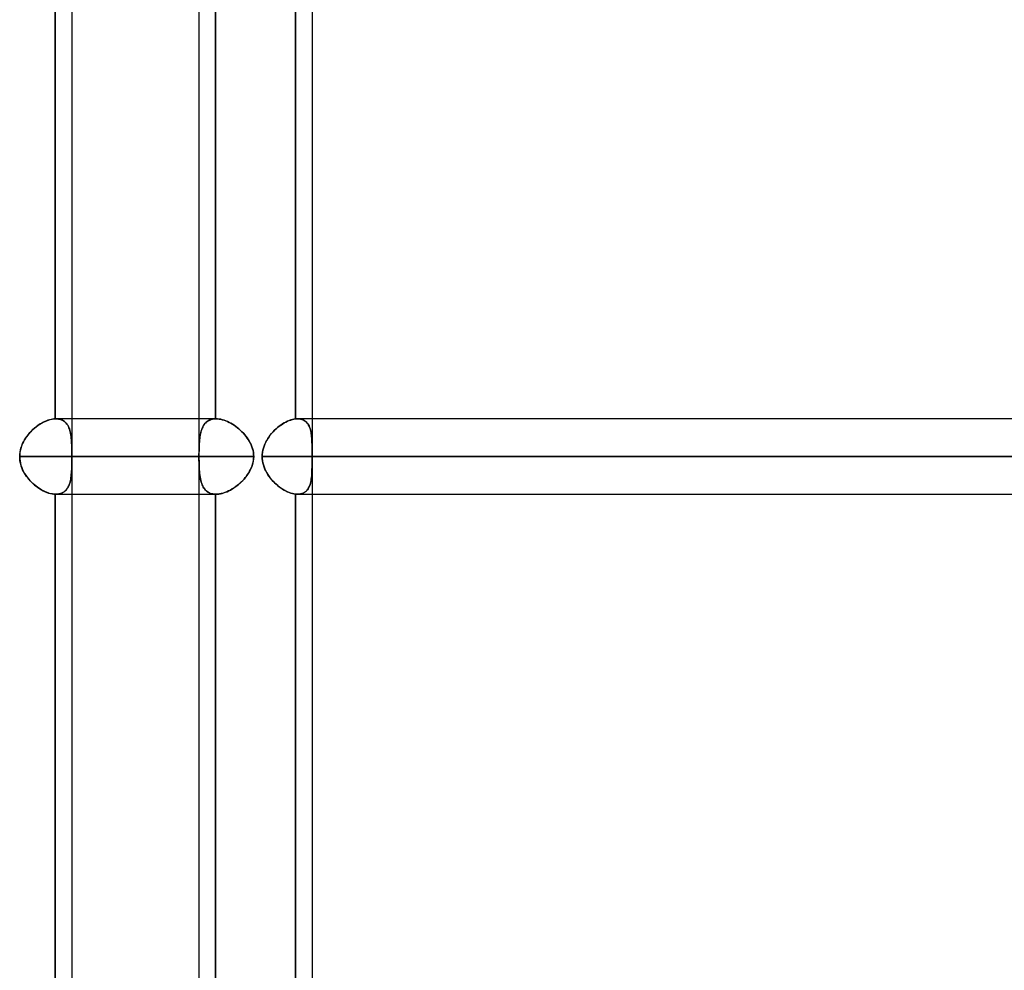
# Model space of a CAD drawing. Header units: millimetres. Extents: x -185 to 185, y -54 to 130.
# Tile 4 of 76: x -101 to -84, y 16 to 32. Entities that reach past the tile are written whole.
import ezdxf

# ---------------------------------------------------------------- set-up
doc = ezdxf.new("R2010")
doc.units = ezdxf.units.MM
doc.layers.add('MAIN-1', color=7, linetype='Continuous')
doc.layers.add('MAIN-2', color=7, linetype='Continuous')

msp = doc.modelspace()

# ---------------------------------------------------------------- linework, layer by layer
at = {"layer": 'MAIN-1'}
for p, q in [((-97.715, 37.447), (-97.715, 1.429)), ((-100.13, 25.282), (-100.13, 36.813)), ((-99.851, 36.813), (-99.851, 25.282)), ((-96.089, 25.28), (-96.089, 36.815)), ((-95.81, 36.813), (-95.81, 25.282)), ((-100.421, 25.17), (-100.392, 25.19)), ((-100.392, 25.19), (-100.362, 25.208)), ((-100.362, 25.208), (-100.332, 25.224)), ((-100.332, 25.224), (-100.302, 25.239)), ((-100.302, 25.239), (-100.273, 25.251)), ((-100.273, 25.251), (-100.243, 25.262)), ((-100.243, 25.262), (-100.214, 25.27)), ((-100.214, 25.27), (-100.185, 25.276)), ((-100.185, 25.276), (-100.157, 25.28)), ((-100.157, 25.28), (-100.13, 25.282)), ((-100.13, 25.282), (-100.128, 25.282)), ((-100.128, 25.282), (-100.127, 25.282)), ((-100.127, 25.282), (-100.125, 25.282)), ((-100.125, 25.282), (-100.124, 25.282)), ((-100.124, 25.282), (-100.122, 25.282)), ((-100.122, 25.282), (-100.121, 25.282)), ((-97.715, 25.282), (-100.121, 25.282)), ((-96.336, 25.177), (-96.308, 25.195)), ((-96.308, 25.195), (-96.28, 25.212)), ((-96.28, 25.212), (-96.252, 25.227)), ((-96.252, 25.227), (-96.224, 25.241)), ((-96.224, 25.241), (-96.196, 25.253)), ((-96.196, 25.253), (-96.168, 25.262)), ((-96.168, 25.262), (-96.141, 25.27)), ((-96.141, 25.27), (-96.115, 25.276)), ((-96.115, 25.276), (-96.089, 25.28)), ((-96.089, 25.28), (-96.083, 25.281)), ((-96.083, 25.281), (-96.076, 25.282)), ((-96.076, 25.282), (-96.07, 25.282)), ((-96.07, 25.282), (-96.064, 25.282)), ((-96.064, 25.282), (-96.058, 25.282)), ((-96.058, 25.282), (-96.053, 25.282)), ((96.053, 25.282), (-96.053, 25.282)), ((-100.605, 24.992), (-100.582, 25.021)), ((-100.582, 25.021), (-100.557, 25.05)), ((-100.557, 25.05), (-100.532, 25.076)), ((-100.532, 25.076), (-100.505, 25.102)), ((-100.505, 25.102), (-100.478, 25.126)), ((-100.478, 25.126), (-100.45, 25.149)), ((-100.45, 25.149), (-100.421, 25.17)), ((-96.513, 25.009), (-96.49, 25.037)), ((-96.49, 25.037), (-96.466, 25.063)), ((-96.466, 25.063), (-96.442, 25.089)), ((-96.442, 25.089), (-96.416, 25.113)), ((-96.416, 25.113), (-96.39, 25.135)), ((-96.39, 25.135), (-96.363, 25.157)), ((-96.363, 25.157), (-96.336, 25.177)), ((-100.695, 24.829), (-100.681, 24.864)), ((-100.681, 24.864), (-100.665, 24.897)), ((-100.665, 24.897), (-100.646, 24.93)), ((-100.646, 24.93), (-100.626, 24.962)), ((-100.626, 24.962), (-100.605, 24.992)), ((-96.618, 24.823), (-96.605, 24.856)), ((-96.605, 24.856), (-96.59, 24.888)), ((-96.59, 24.888), (-96.573, 24.92)), ((-96.573, 24.92), (-96.554, 24.951)), ((-96.554, 24.951), (-96.534, 24.981)), ((-96.534, 24.981), (-96.513, 25.009)), ((-100.728, 24.684), (-100.723, 24.721)), ((-100.723, 24.721), (-100.716, 24.758)), ((-100.716, 24.758), (-100.707, 24.794)), ((-100.707, 24.794), (-100.695, 24.829)), ((-96.648, 24.683), (-96.644, 24.718)), ((-96.644, 24.718), (-96.638, 24.754)), ((-96.638, 24.754), (-96.629, 24.789)), ((-96.629, 24.789), (-96.618, 24.823)), ((-100.729, 24.647), (-100.728, 24.684)), ((-97.715, 24.647), (-100.729, 24.647)), ((-100.728, 24.615), (-100.729, 24.647)), ((-100.725, 24.583), (-100.728, 24.615)), ((-100.719, 24.55), (-100.725, 24.583)), ((-100.712, 24.518), (-100.719, 24.55)), ((-96.649, 24.647), (-96.648, 24.683)), ((96.649, 24.647), (-96.649, 24.647)), ((-96.648, 24.612), (-96.649, 24.647)), ((-96.644, 24.576), (-96.648, 24.612)), ((-96.637, 24.54), (-96.644, 24.576)), ((-96.628, 24.505), (-96.637, 24.54)), ((-100.703, 24.487), (-100.712, 24.518)), ((-100.691, 24.456), (-100.703, 24.487)), ((-100.679, 24.426), (-100.691, 24.456)), ((-100.664, 24.397), (-100.679, 24.426)), ((-100.648, 24.368), (-100.664, 24.397)), ((-100.631, 24.34), (-100.648, 24.368)), ((-96.617, 24.471), (-96.628, 24.505)), ((-96.604, 24.437), (-96.617, 24.471)), ((-96.589, 24.405), (-96.604, 24.437)), ((-96.572, 24.373), (-96.589, 24.405)), ((-96.553, 24.342), (-96.572, 24.373)), ((-100.613, 24.314), (-100.631, 24.34)), ((-100.593, 24.288), (-100.613, 24.314)), ((-100.572, 24.262), (-100.593, 24.288)), ((-100.551, 24.238), (-100.572, 24.262)), ((-100.528, 24.215), (-100.551, 24.238)), ((-100.505, 24.193), (-100.528, 24.215)), ((-100.481, 24.172), (-100.505, 24.193)), ((-96.533, 24.313), (-96.553, 24.342)), ((-96.511, 24.284), (-96.533, 24.313)), ((-96.489, 24.256), (-96.511, 24.284)), ((-96.465, 24.23), (-96.489, 24.256)), ((-96.44, 24.205), (-96.465, 24.23)), ((-96.414, 24.181), (-96.44, 24.205)), ((-100.457, 24.152), (-100.481, 24.172)), ((-100.432, 24.133), (-100.457, 24.152)), ((-100.407, 24.115), (-100.432, 24.133)), ((-100.381, 24.099), (-100.407, 24.115)), ((-100.356, 24.083), (-100.381, 24.099)), ((-100.33, 24.069), (-100.356, 24.083)), ((-100.304, 24.057), (-100.33, 24.069)), ((-100.278, 24.046), (-100.304, 24.057)), ((-100.252, 24.036), (-100.278, 24.046)), ((-100.227, 24.028), (-100.252, 24.036)), ((-100.202, 24.022), (-100.227, 24.028)), ((-96.388, 24.158), (-96.414, 24.181)), ((-96.361, 24.137), (-96.388, 24.158)), ((-96.334, 24.117), (-96.361, 24.137)), ((-96.307, 24.099), (-96.334, 24.117)), ((-96.279, 24.082), (-96.307, 24.099)), ((-96.251, 24.067), (-96.279, 24.082)), ((-96.223, 24.054), (-96.251, 24.067)), ((-96.195, 24.042), (-96.223, 24.054)), ((-96.168, 24.032), (-96.195, 24.042)), ((-96.141, 24.024), (-96.168, 24.032)), ((-96.114, 24.019), (-96.141, 24.024)), ((-100.177, 24.017), (-100.202, 24.022)), ((-100.153, 24.014), (-100.177, 24.017)), ((-100.13, 24.013), (-100.153, 24.014)), ((-100.129, 24.013), (-100.13, 24.013)), ((-100.13, 12.482), (-100.13, 24.013)), ((-100.127, 24.013), (-100.129, 24.013)), ((-100.126, 24.013), (-100.127, 24.013)), ((-100.125, 24.013), (-100.126, 24.013)), ((-100.123, 24.013), (-100.125, 24.013)), ((-100.122, 24.013), (-100.123, 24.013)), ((-100.121, 24.013), (-100.122, 24.013)), ((-100.121, 24.013), (-97.715, 24.013)), ((-99.851, 24.013), (-99.851, 12.483)), ((-96.089, 24.015), (-96.114, 24.019)), ((-96.084, 24.014), (-96.089, 24.015)), ((-96.089, 12.48), (-96.089, 24.015)), ((-96.078, 24.014), (-96.084, 24.014)), ((-96.073, 24.013), (-96.078, 24.014)), ((-96.068, 24.013), (-96.073, 24.013)), ((-96.063, 24.013), (-96.068, 24.013)), ((-96.058, 24.013), (-96.063, 24.013)), ((-96.053, 24.013), (-96.058, 24.013)), ((-96.053, 24.013), (96.053, 24.013)), ((-95.81, 24.013), (-95.81, 12.483))]:
    msp.add_line(p, q, dxfattribs=at)
at = {"layer": 'MAIN-2'}
for p, q in [((-100.13, 36.813), (-100.13, 25.282)), ((-97.436, 25.282), (-97.436, 36.813)), ((-97.436, 36.813), (-97.436, 25.282)), ((-96.089, 36.815), (-96.089, 25.28)), ((-100.382, 25.196), (-100.408, 25.179)), ((-100.356, 25.211), (-100.382, 25.196)), ((-100.33, 25.225), (-100.356, 25.211)), ((-100.304, 25.238), (-100.33, 25.225)), ((-100.279, 25.249), (-100.304, 25.238)), ((-100.253, 25.258), (-100.279, 25.249)), ((-100.227, 25.266), (-100.253, 25.258)), ((-100.202, 25.273), (-100.227, 25.266)), ((-100.177, 25.278), (-100.202, 25.273)), ((-100.153, 25.281), (-100.177, 25.278)), ((-100.13, 25.282), (-100.153, 25.281)), ((-100.128, 25.282), (-100.13, 25.282)), ((-100.127, 25.282), (-100.128, 25.282)), ((-100.125, 25.282), (-100.127, 25.282)), ((-100.124, 25.282), (-100.125, 25.282)), ((-100.122, 25.282), (-100.124, 25.282)), ((-100.121, 25.282), (-100.122, 25.282)), ((-100.121, 25.282), (-100.097, 25.282)), ((-100.096, 25.282), (-100.121, 25.282)), ((-100.097, 25.282), (-100.074, 25.279)), ((-100.073, 25.279), (-100.096, 25.282)), ((-100.074, 25.279), (-100.052, 25.274)), ((-100.051, 25.274), (-100.073, 25.279)), ((-100.052, 25.274), (-100.031, 25.267)), ((-100.031, 25.267), (-100.051, 25.274)), ((-100.011, 25.259), (-100.031, 25.267)), ((-100.031, 25.267), (-100.011, 25.259)), ((-99.993, 25.248), (-100.011, 25.259)), ((-100.011, 25.259), (-99.993, 25.248)), ((-99.976, 25.236), (-99.993, 25.248)), ((-99.993, 25.248), (-99.976, 25.236)), ((-99.96, 25.223), (-99.976, 25.236)), ((-99.976, 25.236), (-99.96, 25.223)), ((-99.946, 25.208), (-99.96, 25.223)), ((-99.96, 25.223), (-99.946, 25.207)), ((-99.933, 25.191), (-99.946, 25.208)), ((-99.946, 25.207), (-99.933, 25.191)), ((-99.921, 25.173), (-99.933, 25.191)), ((-99.933, 25.191), (-99.921, 25.173)), ((-99.851, 25.282), (-99.851, 24.013)), ((-97.427, 25.282), (-97.715, 25.282)), ((-97.635, 25.17), (-97.621, 25.19)), ((-97.617, 25.196), (-97.629, 25.179)), ((-97.621, 25.19), (-97.607, 25.208)), ((-97.603, 25.211), (-97.617, 25.196)), ((-97.607, 25.208), (-97.59, 25.224)), ((-97.589, 25.225), (-97.603, 25.211)), ((-97.59, 25.224), (-97.572, 25.239)), ((-97.574, 25.238), (-97.589, 25.225)), ((-97.557, 25.249), (-97.574, 25.238)), ((-97.572, 25.239), (-97.553, 25.251)), ((-97.539, 25.258), (-97.557, 25.249)), ((-97.553, 25.251), (-97.532, 25.262)), ((-97.521, 25.266), (-97.539, 25.258)), ((-97.532, 25.262), (-97.51, 25.27)), ((-97.501, 25.273), (-97.521, 25.266)), ((-97.51, 25.27), (-97.487, 25.276)), ((-97.48, 25.278), (-97.501, 25.273)), ((-97.487, 25.276), (-97.462, 25.28)), ((-97.458, 25.281), (-97.48, 25.278)), ((-97.462, 25.28), (-97.436, 25.282)), ((-97.436, 25.282), (-97.458, 25.281)), ((-97.436, 25.282), (-97.434, 25.282)), ((-97.434, 25.282), (-97.436, 25.282)), ((-97.434, 25.282), (-97.433, 25.282)), ((-97.433, 25.282), (-97.434, 25.282)), ((-97.433, 25.282), (-97.431, 25.282)), ((-97.431, 25.282), (-97.433, 25.282)), ((-97.431, 25.282), (-97.43, 25.282)), ((-97.43, 25.282), (-97.431, 25.282)), ((-97.43, 25.282), (-97.428, 25.282)), ((-97.428, 25.282), (-97.43, 25.282)), ((-97.428, 25.282), (-97.426, 25.282)), ((-97.426, 25.282), (-97.428, 25.282)), ((-97.426, 25.282), (-97.401, 25.282)), ((-97.401, 25.282), (-97.426, 25.282)), ((-97.401, 25.282), (-97.374, 25.279)), ((-97.374, 25.279), (-97.401, 25.282)), ((-97.374, 25.279), (-97.347, 25.274)), ((-97.347, 25.274), (-97.374, 25.279)), ((-97.347, 25.274), (-97.32, 25.267)), ((-97.319, 25.267), (-97.347, 25.274)), ((-97.32, 25.267), (-97.291, 25.259)), ((-97.291, 25.259), (-97.319, 25.267)), ((-97.291, 25.259), (-97.263, 25.248)), ((-97.263, 25.248), (-97.291, 25.259)), ((-97.263, 25.248), (-97.234, 25.236)), ((-97.234, 25.236), (-97.263, 25.248)), ((-97.234, 25.236), (-97.205, 25.223)), ((-97.206, 25.223), (-97.234, 25.236)), ((-97.177, 25.208), (-97.206, 25.223)), ((-97.205, 25.223), (-97.177, 25.207)), ((-97.149, 25.191), (-97.177, 25.208)), ((-97.177, 25.207), (-97.148, 25.191)), ((-97.121, 25.173), (-97.149, 25.191)), ((-97.148, 25.191), (-97.12, 25.173)), ((-96.307, 25.196), (-96.335, 25.177)), ((-96.279, 25.212), (-96.307, 25.196)), ((-96.251, 25.228), (-96.279, 25.212)), ((-96.223, 25.241), (-96.251, 25.228)), ((-96.196, 25.253), (-96.223, 25.241)), ((-96.168, 25.263), (-96.196, 25.253)), ((-96.141, 25.27), (-96.168, 25.263)), ((-96.114, 25.276), (-96.141, 25.27)), ((-96.089, 25.28), (-96.114, 25.276)), ((-96.083, 25.281), (-96.089, 25.28)), ((-96.077, 25.282), (-96.083, 25.281)), ((-96.071, 25.282), (-96.077, 25.282)), ((-96.065, 25.282), (-96.071, 25.282)), ((-96.059, 25.282), (-96.065, 25.282)), ((-96.053, 25.282), (-96.059, 25.282)), ((-96.053, 25.282), (-96.029, 25.281)), ((-96.032, 25.282), (-96.053, 25.282)), ((-96.012, 25.279), (-96.032, 25.282)), ((-96.029, 25.281), (-96.006, 25.278)), ((-95.993, 25.275), (-96.012, 25.279)), ((-96.006, 25.278), (-95.984, 25.273)), ((-95.974, 25.27), (-95.993, 25.275)), ((-95.984, 25.273), (-95.964, 25.265)), ((-95.957, 25.263), (-95.974, 25.27)), ((-95.964, 25.265), (-95.945, 25.256)), ((-95.941, 25.254), (-95.957, 25.263)), ((-95.945, 25.256), (-95.927, 25.245)), ((-95.926, 25.244), (-95.941, 25.254)), ((-95.927, 25.245), (-95.911, 25.232)), ((-95.912, 25.233), (-95.926, 25.244)), ((-95.899, 25.22), (-95.912, 25.233)), ((-95.911, 25.232), (-95.896, 25.217)), ((-95.887, 25.206), (-95.899, 25.22)), ((-95.896, 25.217), (-95.883, 25.2)), ((-95.877, 25.191), (-95.887, 25.206)), ((-95.883, 25.2), (-95.871, 25.182)), ((-95.867, 25.175), (-95.877, 25.191)), ((-95.871, 25.182), (-95.86, 25.162)), ((-95.81, 25.282), (-95.81, 24.737)), ((-100.573, 25.032), (-100.594, 25.006)), ((-100.552, 25.056), (-100.573, 25.032)), ((-100.529, 25.079), (-100.552, 25.056)), ((-100.506, 25.101), (-100.529, 25.079)), ((-100.482, 25.123), (-100.506, 25.101)), ((-100.458, 25.143), (-100.482, 25.123)), ((-100.433, 25.162), (-100.458, 25.143)), ((-100.408, 25.179), (-100.433, 25.162)), ((-99.91, 25.154), (-99.921, 25.173)), ((-99.921, 25.173), (-99.91, 25.153)), ((-99.901, 25.133), (-99.91, 25.154)), ((-99.91, 25.153), (-99.9, 25.133)), ((-99.892, 25.111), (-99.901, 25.133)), ((-99.9, 25.133), (-99.892, 25.111)), ((-99.885, 25.088), (-99.892, 25.111)), ((-99.892, 25.111), (-99.885, 25.088)), ((-99.878, 25.064), (-99.885, 25.088)), ((-99.885, 25.088), (-99.878, 25.064)), ((-99.873, 25.039), (-99.878, 25.064)), ((-99.878, 25.064), (-99.873, 25.04)), ((-99.873, 25.04), (-99.868, 25.014)), ((-99.868, 25.013), (-99.873, 25.039)), ((-97.694, 24.992), (-97.689, 25.021)), ((-97.687, 25.032), (-97.691, 25.006)), ((-97.689, 25.021), (-97.682, 25.05)), ((-97.681, 25.056), (-97.687, 25.032)), ((-97.682, 25.05), (-97.675, 25.076)), ((-97.674, 25.079), (-97.681, 25.056)), ((-97.675, 25.076), (-97.667, 25.102)), ((-97.667, 25.101), (-97.674, 25.079)), ((-97.667, 25.102), (-97.658, 25.126)), ((-97.659, 25.123), (-97.667, 25.101)), ((-97.65, 25.143), (-97.659, 25.123)), ((-97.658, 25.126), (-97.647, 25.149)), ((-97.64, 25.162), (-97.65, 25.143)), ((-97.647, 25.149), (-97.635, 25.17)), ((-97.629, 25.179), (-97.64, 25.162)), ((-97.093, 25.154), (-97.121, 25.173)), ((-97.12, 25.173), (-97.093, 25.153)), ((-97.066, 25.133), (-97.093, 25.154)), ((-97.093, 25.153), (-97.065, 25.133)), ((-97.039, 25.111), (-97.066, 25.133)), ((-97.065, 25.133), (-97.039, 25.111)), ((-97.039, 25.111), (-97.013, 25.088)), ((-97.013, 25.088), (-97.039, 25.111)), ((-97.013, 25.088), (-96.989, 25.064)), ((-96.989, 25.064), (-97.013, 25.088)), ((-96.989, 25.064), (-96.965, 25.04)), ((-96.965, 25.039), (-96.989, 25.064)), ((-96.965, 25.04), (-96.943, 25.014)), ((-96.942, 25.013), (-96.965, 25.039)), ((-96.489, 25.038), (-96.512, 25.01)), ((-96.466, 25.064), (-96.489, 25.038)), ((-96.441, 25.089), (-96.466, 25.064)), ((-96.415, 25.113), (-96.441, 25.089)), ((-96.389, 25.136), (-96.415, 25.113)), ((-96.362, 25.157), (-96.389, 25.136)), ((-96.335, 25.177), (-96.362, 25.157)), ((-95.858, 25.157), (-95.867, 25.175)), ((-95.86, 25.162), (-95.851, 25.141)), ((-95.85, 25.139), (-95.858, 25.157)), ((-95.851, 25.141), (-95.843, 25.119)), ((-95.843, 25.119), (-95.85, 25.139)), ((-95.837, 25.099), (-95.843, 25.119)), ((-95.843, 25.119), (-95.836, 25.095)), ((-95.831, 25.077), (-95.837, 25.099)), ((-95.836, 25.095), (-95.83, 25.07)), ((-95.827, 25.055), (-95.831, 25.077)), ((-95.83, 25.07), (-95.825, 25.045)), ((-95.823, 25.032), (-95.827, 25.055)), ((-95.825, 25.045), (-95.821, 25.018)), ((-95.82, 25.008), (-95.823, 25.032)), ((-95.821, 25.018), (-95.818, 24.991)), ((-100.679, 24.868), (-100.692, 24.838)), ((-100.665, 24.897), (-100.679, 24.868)), ((-100.649, 24.926), (-100.665, 24.897)), ((-100.632, 24.954), (-100.649, 24.926)), ((-100.613, 24.98), (-100.632, 24.954)), ((-100.594, 25.006), (-100.613, 24.98)), ((-99.868, 25.014), (-99.864, 24.988)), ((-99.864, 24.986), (-99.868, 25.013)), ((-99.864, 24.988), (-99.861, 24.961)), ((-99.861, 24.959), (-99.864, 24.986)), ((-99.861, 24.961), (-99.859, 24.933)), ((-99.858, 24.931), (-99.861, 24.959)), ((-99.859, 24.933), (-99.856, 24.904)), ((-99.856, 24.902), (-99.858, 24.931)), ((-99.856, 24.904), (-99.855, 24.874)), ((-99.855, 24.872), (-99.856, 24.902)), ((-99.855, 24.874), (-99.854, 24.844)), ((-99.854, 24.842), (-99.855, 24.872)), ((-97.709, 24.829), (-97.707, 24.864)), ((-97.707, 24.868), (-97.708, 24.838)), ((-97.707, 24.864), (-97.705, 24.897)), ((-97.705, 24.897), (-97.707, 24.868)), ((-97.705, 24.897), (-97.702, 24.93)), ((-97.702, 24.926), (-97.705, 24.897)), ((-97.702, 24.93), (-97.698, 24.962)), ((-97.699, 24.954), (-97.702, 24.926)), ((-97.696, 24.98), (-97.699, 24.954)), ((-97.698, 24.962), (-97.694, 24.992)), ((-97.691, 25.006), (-97.696, 24.98)), ((-96.943, 25.014), (-96.922, 24.988)), ((-96.92, 24.986), (-96.942, 25.013)), ((-96.922, 24.988), (-96.901, 24.961)), ((-96.9, 24.959), (-96.92, 24.986)), ((-96.901, 24.961), (-96.883, 24.933)), ((-96.881, 24.931), (-96.9, 24.959)), ((-96.883, 24.933), (-96.865, 24.904)), ((-96.864, 24.902), (-96.881, 24.931)), ((-96.865, 24.904), (-96.849, 24.874)), ((-96.848, 24.872), (-96.864, 24.902)), ((-96.849, 24.874), (-96.835, 24.844)), ((-96.834, 24.842), (-96.848, 24.872)), ((-96.604, 24.857), (-96.618, 24.823)), ((-96.589, 24.889), (-96.604, 24.857)), ((-96.572, 24.921), (-96.589, 24.889)), ((-96.554, 24.952), (-96.572, 24.921)), ((-96.533, 24.981), (-96.554, 24.952)), ((-96.512, 25.01), (-96.533, 24.981)), ((-95.817, 24.984), (-95.82, 25.008)), ((-95.818, 24.991), (-95.815, 24.963)), ((-95.815, 24.959), (-95.817, 24.984)), ((-95.815, 24.963), (-95.813, 24.933)), ((-95.813, 24.933), (-95.815, 24.959)), ((-95.812, 24.907), (-95.813, 24.933)), ((-95.813, 24.933), (-95.812, 24.903)), ((-95.811, 24.881), (-95.812, 24.907)), ((-95.812, 24.903), (-95.811, 24.871)), ((-95.81, 24.853), (-95.811, 24.881)), ((-95.811, 24.871), (-95.81, 24.839)), ((-95.81, 24.825), (-95.81, 24.853)), ((-100.725, 24.712), (-100.728, 24.68)), ((-100.719, 24.744), (-100.725, 24.712)), ((-100.712, 24.776), (-100.719, 24.744)), ((-100.703, 24.807), (-100.712, 24.776)), ((-100.692, 24.838), (-100.703, 24.807)), ((-99.854, 24.844), (-99.853, 24.812)), ((-99.853, 24.811), (-99.854, 24.842)), ((-99.853, 24.812), (-99.852, 24.78)), ((-99.852, 24.779), (-99.853, 24.811)), ((-99.852, 24.78), (-99.852, 24.747)), ((-99.852, 24.747), (-99.852, 24.779)), ((-99.852, 24.714), (-99.852, 24.747)), ((-99.852, 24.747), (-99.852, 24.714)), ((-99.851, 24.681), (-99.852, 24.714)), ((-99.852, 24.714), (-99.851, 24.681)), ((-97.711, 24.744), (-97.712, 24.712)), ((-97.712, 24.684), (-97.711, 24.721)), ((-97.712, 24.712), (-97.712, 24.68)), ((-97.711, 24.758), (-97.71, 24.794)), ((-97.71, 24.776), (-97.711, 24.744)), ((-97.711, 24.721), (-97.711, 24.758)), ((-97.71, 24.794), (-97.709, 24.829)), ((-97.709, 24.807), (-97.71, 24.776)), ((-97.708, 24.838), (-97.709, 24.807)), ((-96.835, 24.844), (-96.822, 24.812)), ((-96.822, 24.811), (-96.834, 24.842)), ((-96.822, 24.812), (-96.812, 24.78)), ((-96.812, 24.779), (-96.822, 24.811)), ((-96.812, 24.78), (-96.803, 24.747)), ((-96.803, 24.747), (-96.812, 24.779)), ((-96.803, 24.747), (-96.797, 24.714)), ((-96.797, 24.714), (-96.803, 24.747)), ((-96.797, 24.714), (-96.794, 24.681)), ((-96.794, 24.681), (-96.797, 24.714)), ((-96.644, 24.719), (-96.648, 24.683)), ((-96.638, 24.754), (-96.644, 24.719)), ((-96.629, 24.789), (-96.638, 24.754)), ((-96.618, 24.823), (-96.629, 24.789)), ((-95.81, 24.839), (-95.81, 24.806)), ((-95.81, 24.797), (-95.81, 24.825)), ((-95.81, 24.806), (-95.81, 24.772)), ((-95.81, 24.768), (-95.81, 24.797)), ((-95.81, 24.772), (-95.81, 24.738)), ((-95.81, 24.738), (-95.81, 24.768)), ((-95.81, 24.723), (-95.81, 24.738)), ((-95.81, 24.738), (-95.81, 24.723)), ((-95.81, 24.708), (-95.81, 24.723)), ((-95.81, 24.723), (-95.81, 24.708)), ((-95.81, 24.693), (-95.81, 24.708)), ((-95.81, 24.708), (-95.81, 24.693)), ((-95.81, 24.678), (-95.81, 24.693)), ((-95.81, 24.693), (-95.81, 24.678)), ((-100.728, 24.68), (-100.729, 24.647)), ((-100.729, 24.647), (-97.712, 24.647)), ((-100.729, 24.647), (-100.727, 24.61)), ((-100.727, 24.61), (-100.723, 24.573)), ((-100.723, 24.573), (-100.716, 24.536)), ((-100.716, 24.536), (-100.707, 24.5)), ((-99.853, 24.489), (-99.852, 24.52)), ((-99.852, 24.583), (-99.851, 24.615)), ((-99.851, 24.61), (-99.852, 24.572)), ((-99.852, 24.552), (-99.852, 24.583)), ((-99.852, 24.572), (-99.852, 24.535)), ((-99.852, 24.52), (-99.852, 24.552)), ((-99.852, 24.535), (-99.852, 24.498)), ((-99.851, 24.647), (-99.851, 24.681)), ((-99.851, 24.681), (-99.851, 24.647)), ((-99.851, 24.647), (-96.792, 24.647)), ((-96.792, 24.647), (-99.851, 24.647)), ((-99.851, 24.647), (-99.851, 24.61)), ((-99.851, 24.615), (-99.851, 24.647)), ((-97.712, 24.647), (-97.712, 24.684)), ((-97.712, 24.68), (-97.712, 24.647)), ((-97.712, 24.647), (-97.712, 24.61)), ((-97.712, 24.615), (-97.712, 24.647)), ((-97.712, 24.583), (-97.712, 24.615)), ((-97.712, 24.61), (-97.711, 24.573)), ((-97.711, 24.55), (-97.712, 24.583)), ((-97.711, 24.573), (-97.711, 24.536)), ((-97.71, 24.518), (-97.711, 24.55)), ((-97.711, 24.536), (-97.71, 24.5)), ((-96.82, 24.489), (-96.81, 24.52)), ((-96.806, 24.535), (-96.817, 24.498)), ((-96.81, 24.52), (-96.803, 24.552)), ((-96.799, 24.572), (-96.806, 24.535)), ((-96.803, 24.552), (-96.797, 24.583)), ((-96.794, 24.61), (-96.799, 24.572)), ((-96.797, 24.583), (-96.794, 24.615)), ((-96.794, 24.681), (-96.792, 24.647)), ((-96.792, 24.647), (-96.794, 24.681)), ((-96.792, 24.647), (-96.794, 24.61)), ((-96.794, 24.615), (-96.792, 24.647)), ((-96.648, 24.683), (-96.649, 24.647)), ((-96.649, 24.647), (96.649, 24.647)), ((-96.649, 24.647), (-96.648, 24.612)), ((-96.648, 24.612), (-96.644, 24.576)), ((-96.644, 24.576), (-96.637, 24.541)), ((-96.637, 24.541), (-96.629, 24.506)), ((-95.81, 24.663), (-95.81, 24.678)), ((-95.81, 24.678), (-95.81, 24.663)), ((-95.81, 24.647), (-95.81, 24.663)), ((-95.81, 24.663), (-95.81, 24.647)), ((-95.81, 24.647), (95.81, 24.647)), ((-35.176, 24.647), (-95.81, 24.647)), ((-95.81, 24.632), (-95.81, 24.647)), ((-95.81, 24.647), (-95.81, 24.632)), ((-95.81, 24.617), (-95.81, 24.632)), ((-95.81, 24.632), (-95.81, 24.617)), ((-95.81, 24.602), (-95.81, 24.617)), ((-95.81, 24.617), (-95.81, 24.602)), ((-95.81, 24.587), (-95.81, 24.602)), ((-95.81, 24.602), (-95.81, 24.587)), ((-95.81, 24.572), (-95.81, 24.587)), ((-95.81, 24.587), (-95.81, 24.572)), ((-95.81, 24.558), (-95.81, 24.572)), ((-95.81, 24.572), (-95.81, 24.557)), ((-95.81, 24.526), (-95.81, 24.558)), ((-95.81, 24.558), (-95.81, 24.013)), ((-95.81, 24.557), (-95.81, 24.519)), ((-95.81, 24.494), (-95.81, 24.526)), ((-100.707, 24.5), (-100.695, 24.465)), ((-100.695, 24.465), (-100.68, 24.43)), ((-100.68, 24.43), (-100.664, 24.397)), ((-100.664, 24.397), (-100.646, 24.364)), ((-100.646, 24.364), (-100.626, 24.333)), ((-99.859, 24.361), (-99.862, 24.329)), ((-99.86, 24.345), (-99.858, 24.372)), ((-99.856, 24.394), (-99.859, 24.361)), ((-99.858, 24.372), (-99.856, 24.4)), ((-99.856, 24.4), (-99.854, 24.429)), ((-99.855, 24.428), (-99.856, 24.394)), ((-99.853, 24.462), (-99.855, 24.428)), ((-99.854, 24.429), (-99.853, 24.459)), ((-99.852, 24.498), (-99.853, 24.462)), ((-99.853, 24.459), (-99.853, 24.489)), ((-97.709, 24.487), (-97.71, 24.518)), ((-97.71, 24.5), (-97.709, 24.465)), ((-97.708, 24.456), (-97.709, 24.487)), ((-97.709, 24.465), (-97.707, 24.43)), ((-97.707, 24.426), (-97.708, 24.456)), ((-97.707, 24.43), (-97.705, 24.397)), ((-97.705, 24.397), (-97.707, 24.426)), ((-97.705, 24.397), (-97.702, 24.364)), ((-97.702, 24.368), (-97.705, 24.397)), ((-97.699, 24.34), (-97.702, 24.368)), ((-97.702, 24.364), (-97.698, 24.333)), ((-96.883, 24.361), (-96.905, 24.329)), ((-96.894, 24.345), (-96.876, 24.372)), ((-96.863, 24.394), (-96.883, 24.361)), ((-96.876, 24.372), (-96.86, 24.4)), ((-96.846, 24.428), (-96.863, 24.394)), ((-96.86, 24.4), (-96.845, 24.429)), ((-96.83, 24.462), (-96.846, 24.428)), ((-96.845, 24.429), (-96.832, 24.459)), ((-96.832, 24.459), (-96.82, 24.489)), ((-96.817, 24.498), (-96.83, 24.462)), ((-96.629, 24.506), (-96.617, 24.472)), ((-96.617, 24.472), (-96.604, 24.438)), ((-96.604, 24.438), (-96.589, 24.406)), ((-96.589, 24.406), (-96.572, 24.374)), ((-96.572, 24.374), (-96.554, 24.343)), ((-95.813, 24.377), (-95.814, 24.344)), ((-95.814, 24.348), (-95.813, 24.376)), ((-95.811, 24.411), (-95.813, 24.377)), ((-95.813, 24.376), (-95.811, 24.404)), ((-95.811, 24.434), (-95.81, 24.464)), ((-95.81, 24.446), (-95.811, 24.411)), ((-95.811, 24.404), (-95.811, 24.434)), ((-95.81, 24.519), (-95.81, 24.482)), ((-95.81, 24.464), (-95.81, 24.494)), ((-95.81, 24.482), (-95.81, 24.446)), ((-100.626, 24.333), (-100.604, 24.302)), ((-100.604, 24.302), (-100.581, 24.273)), ((-100.581, 24.273), (-100.557, 24.245)), ((-100.557, 24.245), (-100.531, 24.218)), ((-100.531, 24.218), (-100.505, 24.192)), ((-100.505, 24.192), (-100.477, 24.168)), ((-99.89, 24.189), (-99.899, 24.165)), ((-99.895, 24.175), (-99.888, 24.197)), ((-99.882, 24.215), (-99.89, 24.189)), ((-99.888, 24.197), (-99.881, 24.219)), ((-99.876, 24.241), (-99.882, 24.215)), ((-99.881, 24.219), (-99.875, 24.243)), ((-99.87, 24.269), (-99.876, 24.241)), ((-99.875, 24.243), (-99.87, 24.267)), ((-99.865, 24.299), (-99.87, 24.269)), ((-99.87, 24.267), (-99.866, 24.292)), ((-99.866, 24.292), (-99.863, 24.318)), ((-99.862, 24.329), (-99.865, 24.299)), ((-99.863, 24.318), (-99.86, 24.345)), ((-97.695, 24.314), (-97.699, 24.34)), ((-97.698, 24.333), (-97.694, 24.302)), ((-97.691, 24.288), (-97.695, 24.314)), ((-97.694, 24.302), (-97.688, 24.273)), ((-97.686, 24.262), (-97.691, 24.288)), ((-97.688, 24.273), (-97.682, 24.245)), ((-97.681, 24.238), (-97.686, 24.262)), ((-97.682, 24.245), (-97.675, 24.218)), ((-97.674, 24.215), (-97.681, 24.238)), ((-97.675, 24.218), (-97.667, 24.192)), ((-97.667, 24.193), (-97.674, 24.215)), ((-97.659, 24.172), (-97.667, 24.193)), ((-97.667, 24.192), (-97.657, 24.168)), ((-97.033, 24.189), (-97.062, 24.165)), ((-97.05, 24.175), (-97.024, 24.197)), ((-97.005, 24.215), (-97.033, 24.189)), ((-97.024, 24.197), (-97, 24.219)), ((-96.978, 24.241), (-97.005, 24.215)), ((-97, 24.219), (-96.977, 24.243)), ((-96.952, 24.269), (-96.978, 24.241)), ((-96.977, 24.243), (-96.954, 24.267)), ((-96.954, 24.267), (-96.933, 24.292)), ((-96.928, 24.299), (-96.952, 24.269)), ((-96.933, 24.292), (-96.913, 24.318)), ((-96.905, 24.329), (-96.928, 24.299)), ((-96.913, 24.318), (-96.894, 24.345)), ((-96.554, 24.343), (-96.534, 24.314)), ((-96.534, 24.314), (-96.512, 24.285)), ((-96.512, 24.285), (-96.489, 24.257)), ((-96.489, 24.257), (-96.466, 24.231)), ((-96.466, 24.231), (-96.441, 24.206)), ((-96.441, 24.206), (-96.416, 24.182)), ((-95.836, 24.197), (-95.844, 24.172)), ((-95.843, 24.177), (-95.836, 24.199)), ((-95.83, 24.224), (-95.836, 24.197)), ((-95.836, 24.199), (-95.83, 24.222)), ((-95.825, 24.252), (-95.83, 24.224)), ((-95.83, 24.222), (-95.826, 24.246)), ((-95.826, 24.246), (-95.822, 24.27)), ((-95.82, 24.281), (-95.825, 24.252)), ((-95.822, 24.27), (-95.819, 24.296)), ((-95.817, 24.312), (-95.82, 24.281)), ((-95.819, 24.296), (-95.816, 24.322)), ((-95.814, 24.344), (-95.817, 24.312)), ((-95.816, 24.322), (-95.814, 24.348)), ((-100.477, 24.168), (-100.449, 24.146)), ((-100.449, 24.146), (-100.421, 24.124)), ((-100.421, 24.124), (-100.391, 24.105)), ((-100.391, 24.105), (-100.362, 24.087)), ((-100.362, 24.087), (-100.332, 24.071)), ((-100.332, 24.071), (-100.302, 24.056)), ((-100.302, 24.056), (-100.272, 24.044)), ((-100.272, 24.044), (-100.243, 24.033)), ((-100.243, 24.033), (-100.213, 24.025)), ((-100.213, 24.025), (-100.185, 24.019)), ((-100.045, 24.023), (-100.069, 24.017)), ((-100.053, 24.021), (-100.033, 24.027)), ((-100.023, 24.031), (-100.045, 24.023)), ((-100.033, 24.027), (-100.014, 24.035)), ((-100.002, 24.041), (-100.023, 24.031)), ((-100.014, 24.035), (-99.996, 24.045)), ((-99.983, 24.054), (-100.002, 24.041)), ((-99.996, 24.045), (-99.979, 24.056)), ((-99.965, 24.068), (-99.983, 24.054)), ((-99.979, 24.056), (-99.964, 24.069)), ((-99.949, 24.084), (-99.965, 24.068)), ((-99.964, 24.069), (-99.949, 24.083)), ((-99.935, 24.102), (-99.949, 24.084)), ((-99.949, 24.083), (-99.936, 24.099)), ((-99.936, 24.099), (-99.924, 24.116)), ((-99.921, 24.121), (-99.935, 24.102)), ((-99.924, 24.116), (-99.914, 24.135)), ((-99.91, 24.142), (-99.921, 24.121)), ((-99.914, 24.135), (-99.904, 24.154)), ((-99.899, 24.165), (-99.91, 24.142)), ((-99.904, 24.154), (-99.895, 24.175)), ((-97.65, 24.152), (-97.659, 24.172)), ((-97.657, 24.168), (-97.647, 24.146)), ((-97.639, 24.133), (-97.65, 24.152)), ((-97.647, 24.146), (-97.634, 24.124)), ((-97.628, 24.115), (-97.639, 24.133)), ((-97.634, 24.124), (-97.621, 24.105)), ((-97.616, 24.099), (-97.628, 24.115)), ((-97.621, 24.105), (-97.606, 24.087)), ((-97.603, 24.083), (-97.616, 24.099)), ((-97.606, 24.087), (-97.59, 24.071)), ((-97.589, 24.069), (-97.603, 24.083)), ((-97.59, 24.071), (-97.572, 24.056)), ((-97.573, 24.057), (-97.589, 24.069)), ((-97.557, 24.046), (-97.573, 24.057)), ((-97.572, 24.056), (-97.553, 24.044)), ((-97.539, 24.036), (-97.557, 24.046)), ((-97.553, 24.044), (-97.532, 24.033)), ((-97.52, 24.028), (-97.539, 24.036)), ((-97.532, 24.033), (-97.51, 24.025)), ((-97.501, 24.022), (-97.52, 24.028)), ((-97.51, 24.025), (-97.487, 24.019)), ((-97.339, 24.023), (-97.369, 24.017)), ((-97.349, 24.021), (-97.323, 24.027)), ((-97.308, 24.031), (-97.339, 24.023)), ((-97.323, 24.027), (-97.295, 24.035)), ((-97.277, 24.041), (-97.308, 24.031)), ((-97.295, 24.035), (-97.268, 24.045)), ((-97.246, 24.054), (-97.277, 24.041)), ((-97.268, 24.045), (-97.24, 24.056)), ((-97.215, 24.068), (-97.246, 24.054)), ((-97.24, 24.056), (-97.212, 24.069)), ((-97.184, 24.084), (-97.215, 24.068)), ((-97.212, 24.069), (-97.184, 24.083)), ((-97.152, 24.102), (-97.184, 24.084)), ((-97.184, 24.083), (-97.157, 24.099)), ((-97.157, 24.099), (-97.129, 24.116)), ((-97.122, 24.121), (-97.152, 24.102)), ((-97.129, 24.116), (-97.102, 24.135)), ((-97.092, 24.142), (-97.122, 24.121)), ((-97.102, 24.135), (-97.076, 24.154)), ((-97.062, 24.165), (-97.092, 24.142)), ((-97.076, 24.154), (-97.05, 24.175)), ((-96.416, 24.182), (-96.39, 24.159)), ((-96.39, 24.159), (-96.363, 24.138)), ((-96.363, 24.138), (-96.335, 24.118)), ((-96.335, 24.118), (-96.308, 24.1)), ((-96.308, 24.1), (-96.28, 24.083)), ((-96.28, 24.083), (-96.252, 24.068)), ((-96.252, 24.068), (-96.224, 24.054)), ((-96.224, 24.054), (-96.196, 24.042)), ((-96.196, 24.042), (-96.168, 24.033)), ((-96.168, 24.033), (-96.141, 24.025)), ((-96.141, 24.025), (-96.115, 24.019)), ((-95.98, 24.024), (-96.003, 24.017)), ((-95.989, 24.021), (-95.969, 24.027)), ((-95.958, 24.032), (-95.98, 24.024)), ((-95.969, 24.027), (-95.951, 24.035)), ((-95.938, 24.043), (-95.958, 24.032)), ((-95.951, 24.035), (-95.934, 24.045)), ((-95.92, 24.056), (-95.938, 24.043)), ((-95.934, 24.045), (-95.919, 24.057)), ((-95.904, 24.07), (-95.92, 24.056)), ((-95.919, 24.057), (-95.904, 24.07)), ((-95.889, 24.087), (-95.904, 24.07)), ((-95.904, 24.07), (-95.891, 24.084)), ((-95.891, 24.084), (-95.879, 24.1)), ((-95.875, 24.106), (-95.889, 24.087)), ((-95.879, 24.1), (-95.868, 24.118)), ((-95.864, 24.126), (-95.875, 24.106)), ((-95.868, 24.118), (-95.859, 24.136)), ((-95.853, 24.149), (-95.864, 24.126)), ((-95.859, 24.136), (-95.85, 24.156)), ((-95.844, 24.172), (-95.853, 24.149)), ((-95.85, 24.156), (-95.843, 24.177)), ((-100.185, 24.019), (-100.157, 24.015)), ((-100.157, 24.015), (-100.13, 24.013)), ((-100.13, 24.013), (-100.13, 12.482)), ((-100.13, 24.013), (-100.129, 24.013)), ((-100.129, 24.013), (-100.127, 24.013)), ((-100.127, 24.013), (-100.126, 24.013)), ((-100.126, 24.013), (-100.125, 24.013)), ((-100.125, 24.013), (-100.123, 24.013)), ((-100.123, 24.013), (-100.122, 24.013)), ((-100.122, 24.013), (-100.121, 24.013)), ((-100.094, 24.014), (-100.121, 24.013)), ((-100.121, 24.013), (-100.097, 24.013)), ((-100.097, 24.013), (-100.075, 24.016)), ((-100.069, 24.017), (-100.094, 24.014)), ((-100.075, 24.016), (-100.053, 24.021)), ((-97.715, 24.013), (-97.427, 24.013)), ((-97.48, 24.017), (-97.501, 24.022)), ((-97.487, 24.019), (-97.462, 24.015)), ((-97.458, 24.014), (-97.48, 24.017)), ((-97.462, 24.015), (-97.436, 24.013)), ((-97.436, 24.013), (-97.458, 24.014)), ((-97.434, 24.013), (-97.436, 24.013)), ((-97.436, 12.482), (-97.436, 24.013)), ((-97.436, 24.013), (-97.436, 12.482)), ((-97.436, 24.013), (-97.434, 24.013)), ((-97.433, 24.013), (-97.434, 24.013)), ((-97.434, 24.013), (-97.433, 24.013)), ((-97.432, 24.013), (-97.433, 24.013)), ((-97.433, 24.013), (-97.432, 24.013)), ((-97.431, 24.013), (-97.432, 24.013)), ((-97.432, 24.013), (-97.431, 24.013)), ((-97.429, 24.013), (-97.431, 24.013)), ((-97.431, 24.013), (-97.429, 24.013)), ((-97.428, 24.013), (-97.429, 24.013)), ((-97.429, 24.013), (-97.428, 24.013)), ((-97.427, 24.013), (-97.428, 24.013)), ((-97.428, 24.013), (-97.427, 24.013)), ((-97.398, 24.014), (-97.427, 24.013)), ((-97.427, 24.013), (-97.401, 24.013)), ((-97.401, 24.013), (-97.376, 24.016)), ((-97.369, 24.017), (-97.398, 24.014)), ((-97.376, 24.016), (-97.349, 24.021)), ((-96.115, 24.019), (-96.089, 24.015)), ((-96.089, 24.015), (-96.089, 12.48)), ((-96.089, 24.015), (-96.084, 24.014)), ((-96.084, 24.014), (-96.078, 24.014)), ((-96.078, 24.014), (-96.073, 24.013)), ((-96.073, 24.013), (-96.068, 24.013)), ((-96.068, 24.013), (-96.063, 24.013)), ((-96.063, 24.013), (-96.058, 24.013)), ((-96.058, 24.013), (-96.053, 24.013)), ((-96.027, 24.014), (-96.053, 24.013)), ((-96.053, 24.013), (-96.03, 24.013)), ((-96.03, 24.013), (-96.009, 24.016)), ((-96.003, 24.017), (-96.027, 24.014)), ((-96.009, 24.016), (-95.989, 24.021))]:
    msp.add_line(p, q, dxfattribs=at)

doc.saveas('drawing.dxf')
